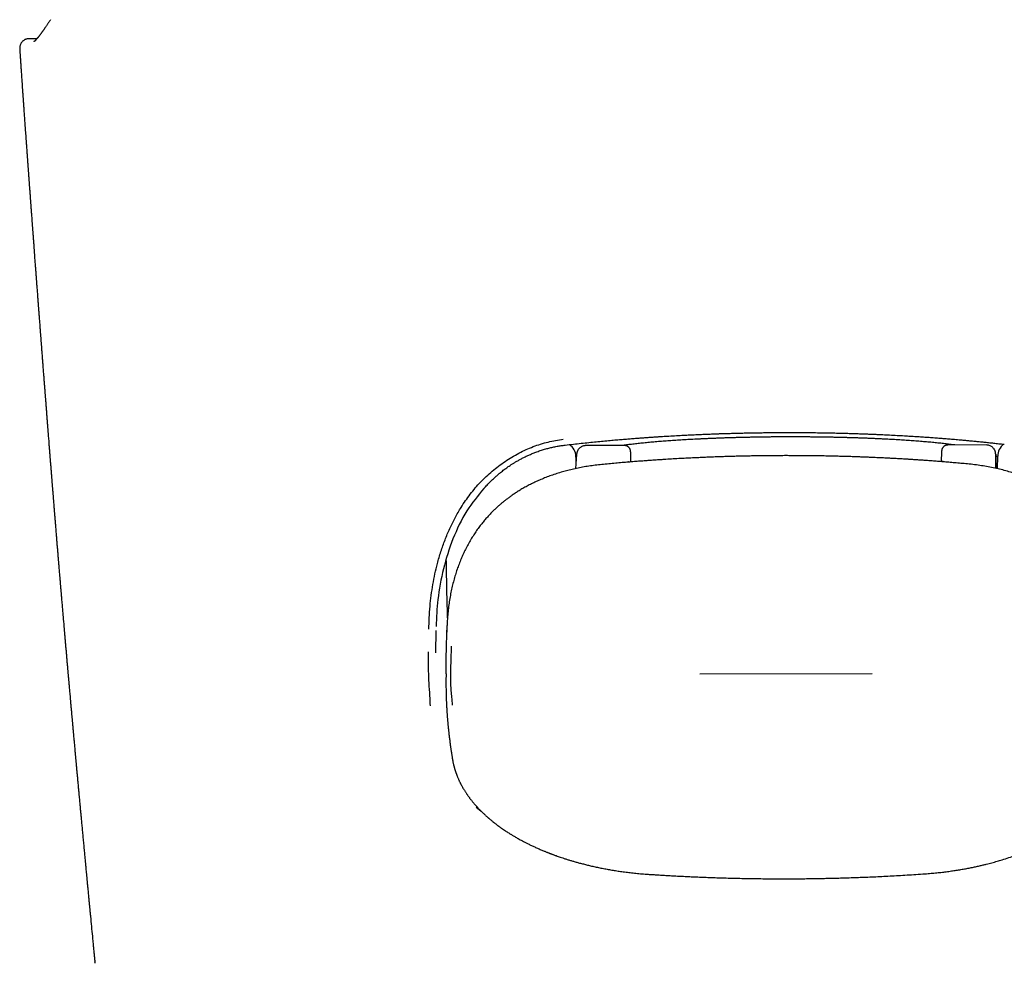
# Model space of a CAD drawing. Header units: millimetres. Extents: x 8 to 749, y 12 to 447.
# Tile 8 of 29: x 364 to 396, y 136 to 167. Entities that reach past the tile are written whole.
import ezdxf

# ---------------------------------------------------------------- set-up
doc = ezdxf.new("R2010")
doc.units = ezdxf.units.MM

msp = doc.modelspace()

# ---------------------------------------------------------------- linework, layer by layer
at = {"color": 7, "linetype": 'Continuous', "lineweight": 30}
for p, q in [((364.5, 166.078), (364.499, 166.078)), ((364.756, 166.079), (364.5, 166.079)), ((364.199, 165.758), (364.199, 165.758)), ((364.684, 158.981), (364.703, 158.722)), ((383.839, 152.868), (382.583, 152.866)), ((382.583, 152.864), (382.583, 152.864)), ((395.594, 152.887), (394.339, 152.885)), ((395.594, 152.885), (395.594, 152.885)), ((382.283, 152.573), (382.249, 152.118)), ((394.138, 152.675), (394.127, 152.344)), ((395.894, 152.574), (395.897, 152.128)), ((382.266, 152.442), (382.262, 152.519)), ((382.262, 152.496), (382.263, 152.309)), ((382.267, 152.353), (382.266, 152.419)), ((384.044, 152.335), (384.044, 152.405)), ((395.898, 152.128), (395.896, 152.341)), ((395.958, 152.114), (395.959, 152.518)), ((378.066, 146.808), (378.091, 147.104)), ((377.711, 146.865), (377.698, 146.135)), ((378.056, 146.29), (378.066, 146.808)), ((378.102, 146.807), (378.102, 146.805)), ((391.887, 145.45), (386.287, 145.441)), ((379.189, 140.987), (379.017, 141.108)), ((366.633, 136.156), (366.641, 136.084)), ((366.645, 136.053), (366.639, 136.101))]:
    msp.add_line(p, q, dxfattribs=at)
for centre, radius, start, end in [((381.762, 152.493), 0.5, 2.8921, 54.2285), ((396.459, 152.517), 0.5, 127.9496, 179.865), ((357.009, 152.171), 27.036, 0.4951, 0.8684), ((381.766, 152.416), 0.5, 0.2687, 2.8921)]:
    msp.add_arc(centre, radius, start, end, dxfattribs=at)
msp.add_ellipse((395.909, 150.889), major_axis=(-0.015, 1.7), ratio=0.000167, start_param=5.735898, end_param=6.416499, dxfattribs=at)
for points, knots in [([(365.198, 166.697), (365.188, 166.682), (365.168, 166.651), (365.139, 166.608), (365.112, 166.569), (365.088, 166.532), (365.065, 166.499), (365.045, 166.469), (365.026, 166.441), (365.009, 166.417), (364.993, 166.394), (364.979, 166.373), (364.966, 166.355), (364.954, 166.338), (364.942, 166.322), (364.932, 166.307), (364.922, 166.293), (364.912, 166.28), (364.902, 166.266), (364.892, 166.252), (364.882, 166.238), (364.872, 166.225), (364.862, 166.212), (364.854, 166.201), (364.845, 166.189), (364.835, 166.176), (364.825, 166.163), (364.815, 166.15), (364.805, 166.138), (364.797, 166.128), (364.79, 166.119), (364.784, 166.112), (364.778, 166.105), (364.772, 166.097), (364.764, 166.088), (364.755, 166.077), (364.745, 166.066), (364.735, 166.055), (364.726, 166.045), (364.718, 166.037), (364.711, 166.029), (364.705, 166.023), (364.699, 166.017), (364.695, 166.013), (364.691, 166.009), (364.687, 166.005), (364.683, 166.002), (364.679, 165.998), (364.676, 165.995), (364.672, 165.992), (364.669, 165.989), (364.666, 165.987), (364.663, 165.985), (364.661, 165.984), (364.66, 165.983), (364.659, 165.982), (364.658, 165.982), (364.658, 165.982), (364.658, 165.982), (364.658, 165.982)], [0, 0, 0, 0, 0.036181, 0.070525, 0.103047, 0.133759, 0.162671, 0.189323, 0.214256, 0.237476, 0.258989, 0.279186, 0.297615, 0.314801, 0.33117, 0.346724, 0.361464, 0.375392, 0.391627, 0.40674, 0.423393, 0.442608, 0.455996, 0.470394, 0.485802, 0.502218, 0.519221, 0.539153, 0.55684, 0.572283, 0.585484, 0.596459, 0.607081, 0.618657, 0.636424, 0.656058, 0.677685, 0.70135, 0.721373, 0.742191, 0.76174, 0.779774, 0.793109, 0.805475, 0.817734, 0.831731, 0.847529, 0.861204, 0.87599, 0.891888, 0.908359, 0.923453, 0.937763, 0.950324, 0.961304, 0.97201, 0.982718, 0.993436, 1, 1, 1, 1]), ([(364.498, 166.078), (364.485, 166.078), (364.46, 166.077), (364.421, 166.069), (364.386, 166.057), (364.355, 166.042), (364.327, 166.025), (364.302, 166.006), (364.278, 165.983), (364.258, 165.958), (364.24, 165.932), (364.225, 165.903), (364.212, 165.871), (364.203, 165.835), (364.198, 165.797), (364.198, 165.771), (364.199, 165.759)], [0, 0, 0, 0, 0.076762, 0.156906, 0.23993, 0.303779, 0.368668, 0.434286, 0.500291, 0.566309, 0.631962, 0.696886, 0.760742, 0.843678, 0.923581, 1, 1, 1, 1]), ([(364.199, 165.758), (364.199, 165.747), (364.202, 165.703), (364.207, 165.621), (364.215, 165.51), (364.222, 165.391), (364.231, 165.262), (364.24, 165.125), (364.248, 165.002), (364.255, 164.897), (364.261, 164.81), (364.267, 164.721), (364.273, 164.638), (364.278, 164.566), (364.282, 164.507), (364.285, 164.455), (364.288, 164.409), (364.291, 164.37), (364.293, 164.337), (364.296, 164.307), (364.298, 164.273), (364.301, 164.232), (364.304, 164.181), (364.308, 164.125), (364.312, 164.064), (364.317, 164.001), (364.321, 163.937), (364.326, 163.874), (364.33, 163.814), (364.335, 163.742), (364.341, 163.66), (364.347, 163.57), (364.353, 163.485), (364.359, 163.404), (364.364, 163.324), (364.37, 163.24), (364.377, 163.147), (364.384, 163.044), (364.392, 162.934), (364.4, 162.823), (364.408, 162.721), (364.414, 162.632), (364.42, 162.557), (364.424, 162.501), (364.426, 162.463), (364.428, 162.44), (364.43, 162.414), (364.432, 162.385), (364.434, 162.354), (364.436, 162.334), (364.437, 162.324)], [0, 0, 0, 0, 0.008922, 0.038343, 0.070247, 0.10467, 0.141614, 0.181079, 0.223067, 0.247236, 0.272169, 0.297866, 0.324189, 0.343357, 0.360379, 0.375255, 0.387985, 0.400011, 0.409175, 0.416618, 0.42598, 0.438138, 0.452702, 0.469672, 0.486859, 0.505794, 0.524578, 0.542689, 0.560127, 0.576891, 0.605152, 0.631263, 0.655398, 0.678844, 0.701863, 0.724457, 0.752391, 0.782791, 0.815613, 0.848855, 0.881519, 0.905087, 0.927444, 0.94811, 0.954689, 0.961232, 0.969135, 0.978771, 0.990174, 1, 1, 1, 1]), ([(364.437, 162.324), (364.437, 162.32), (364.438, 162.302), (364.44, 162.284), (364.44, 162.27)], [0, 0, 0, 0, 0.2475, 1, 1, 1, 1]), ([(364.44, 162.27), (364.441, 162.269), (364.442, 162.251), (364.444, 162.218), (364.448, 162.173), (364.451, 162.131), (364.454, 162.088), (364.456, 162.051), (364.459, 162.02), (364.461, 161.991), (364.463, 161.96), (364.466, 161.923), (364.469, 161.883), (364.472, 161.845), (364.474, 161.811), (364.476, 161.779), (364.479, 161.743), (364.482, 161.706), (364.484, 161.672), (364.486, 161.645), (364.488, 161.622), (364.489, 161.604), (364.491, 161.587), (364.492, 161.568), (364.494, 161.545), (364.496, 161.518), (364.498, 161.484), (364.501, 161.448), (364.503, 161.412), (364.506, 161.378), (364.508, 161.342), (364.511, 161.302), (364.514, 161.261), (364.517, 161.223), (364.52, 161.19), (364.522, 161.161), (364.524, 161.132), (364.526, 161.102), (364.529, 161.06), (364.533, 161.009), (364.537, 160.949), (364.541, 160.896), (364.545, 160.848), (364.548, 160.804), (364.551, 160.757), (364.555, 160.71), (364.558, 160.664), (364.562, 160.621), (364.565, 160.57), (364.57, 160.508), (364.575, 160.44), (364.58, 160.375), (364.585, 160.309), (364.59, 160.239), (364.595, 160.171), (364.599, 160.117), (364.602, 160.074), (364.605, 160.036), (364.608, 159.996), (364.611, 159.958), (364.613, 159.923), (364.616, 159.89), (364.618, 159.854), (364.621, 159.812), (364.625, 159.766), (364.629, 159.714), (364.633, 159.659), (364.637, 159.598), (364.642, 159.536), (364.647, 159.471), (364.652, 159.405), (364.656, 159.343), (364.66, 159.29), (364.663, 159.245), (364.666, 159.205), (364.67, 159.162), (364.673, 159.118), (364.676, 159.071), (364.679, 159.032), (364.681, 159.005), (364.682, 158.991), (364.683, 158.984), (364.683, 158.981), (364.683, 158.981), (364.683, 158.981)], [0, 0, 0, 0, 0.001001, 0.017486, 0.030305, 0.043777, 0.057652, 0.070082, 0.078579, 0.087269, 0.097098, 0.10807, 0.121861, 0.133928, 0.144049, 0.153256, 0.16445, 0.177813, 0.187553, 0.196019, 0.203028, 0.208575, 0.213197, 0.218918, 0.22603, 0.234536, 0.244158, 0.256924, 0.26809, 0.277707, 0.288315, 0.301283, 0.314476, 0.326267, 0.336354, 0.344764, 0.353126, 0.362322, 0.372355, 0.3915, 0.409546, 0.42688, 0.44001, 0.453319, 0.467477, 0.482423, 0.496538, 0.509221, 0.52149, 0.542577, 0.564972, 0.582817, 0.601429, 0.624924, 0.6457, 0.662562, 0.67272, 0.684323, 0.696913, 0.708441, 0.718658, 0.727576, 0.738438, 0.750922, 0.765006, 0.778928, 0.797268, 0.814242, 0.832801, 0.852521, 0.872056, 0.890873, 0.907718, 0.918594, 0.930249, 0.94288, 0.956491, 0.969795, 0.984143, 0.990364, 0.993235, 0.99612, 0.999381, 1, 1, 1, 1]), ([(364.702, 158.722), (364.704, 158.696), (364.707, 158.648), (364.712, 158.58), (364.717, 158.52), (364.721, 158.469), (364.724, 158.427), (364.727, 158.393), (364.729, 158.367), (364.73, 158.345), (364.732, 158.323), (364.734, 158.301), (364.736, 158.269), (364.739, 158.224), (364.744, 158.166), (364.749, 158.1), (364.755, 158.022), (364.761, 157.937), (364.768, 157.847), (364.775, 157.762), (364.781, 157.681), (364.787, 157.605), (364.791, 157.539), (364.796, 157.484), (364.799, 157.435), (364.803, 157.386), (364.807, 157.334), (364.811, 157.279), (364.816, 157.218), (364.821, 157.151), (364.826, 157.079), (364.832, 157.004), (364.838, 156.927), (364.844, 156.85), (364.849, 156.777), (364.855, 156.71), (364.859, 156.649), (364.864, 156.591), (364.868, 156.535), (364.872, 156.481), (364.876, 156.431), (364.879, 156.387), (364.882, 156.345), (364.885, 156.304), (364.888, 156.264), (364.891, 156.226), (364.894, 156.188), (364.897, 156.147), (364.901, 156.101), (364.905, 156.05), (364.909, 155.995), (364.913, 155.937), (364.918, 155.874), (364.923, 155.809), (364.928, 155.743), (364.933, 155.679), (364.938, 155.616), (364.943, 155.554), (364.948, 155.481), (364.955, 155.396), (364.962, 155.299), (364.97, 155.194), (364.979, 155.077), (364.989, 154.95), (364.999, 154.819), (365.007, 154.713), (365.014, 154.633), (365.018, 154.582), (365.021, 154.535), (365.024, 154.496), (365.027, 154.461), (365.03, 154.426), (365.033, 154.386), (365.037, 154.333), (365.042, 154.27), (365.047, 154.197), (365.053, 154.125), (365.058, 154.056), (365.063, 153.991), (365.068, 153.928), (365.073, 153.862), (365.078, 153.794), (365.084, 153.726), (365.089, 153.665), (365.092, 153.616), (365.095, 153.578), (365.098, 153.544), (365.101, 153.506), (365.104, 153.464), (365.108, 153.419), (365.111, 153.373), (365.115, 153.325), (365.127, 153.173), (365.139, 153.014), (365.152, 152.851), (365.157, 152.789), (365.161, 152.735), (365.165, 152.688), (365.168, 152.652), (365.17, 152.623), (365.172, 152.597), (365.175, 152.567), (365.177, 152.533), (365.18, 152.494), (365.184, 152.442), (365.189, 152.379), (365.195, 152.306), (365.201, 152.234), (365.207, 152.162), (365.212, 152.089), (365.218, 152.017), (365.224, 151.947), (365.229, 151.884), (365.233, 151.83), (365.237, 151.784), (365.24, 151.744), (365.242, 151.712), (365.244, 151.687), (365.246, 151.664), (365.248, 151.638), (365.251, 151.606), (365.254, 151.569), (365.257, 151.526), (365.261, 151.479), (365.265, 151.43), (365.269, 151.381), (365.273, 151.333), (365.278, 151.267), (365.285, 151.184), (365.292, 151.089), (365.299, 151.005), (365.305, 150.929), (365.311, 150.859), (365.316, 150.798), (365.32, 150.744), (365.324, 150.698), (365.327, 150.655), (365.331, 150.612), (365.335, 150.566), (365.339, 150.515), (365.343, 150.459), (365.348, 150.398), (365.354, 150.334), (365.359, 150.269), (365.367, 150.175), (365.377, 150.052), (365.389, 149.902), (365.401, 149.755), (365.412, 149.616), (365.423, 149.483), (365.434, 149.356), (365.444, 149.232), (365.455, 149.108), (365.464, 149), (365.471, 148.908), (365.478, 148.83), (365.485, 148.746), (365.491, 148.669), (365.497, 148.599), (365.502, 148.538), (365.508, 148.476), (365.513, 148.414), (365.517, 148.359), (365.521, 148.31), (365.525, 148.268), (365.528, 148.232), (365.531, 148.201), (365.533, 148.174), (365.535, 148.151), (365.537, 148.125), (365.54, 148.094), (365.543, 148.055), (365.547, 148.009), (365.551, 147.957), (365.557, 147.887), (365.565, 147.802), (365.573, 147.706), (365.581, 147.613), (365.588, 147.524), (365.596, 147.438), (365.603, 147.35), (365.611, 147.261), (365.619, 147.171), (365.626, 147.089), (365.631, 147.022), (365.636, 146.97), (365.639, 146.93), (365.642, 146.894), (365.646, 146.857), (365.649, 146.817), (365.653, 146.771), (365.658, 146.717), (365.663, 146.657), (365.668, 146.594), (365.674, 146.529), (365.68, 146.464), (365.685, 146.399), (365.693, 146.314), (365.702, 146.207), (365.713, 146.076), (365.725, 145.94), (365.735, 145.826), (365.743, 145.734), (365.749, 145.667), (365.755, 145.602), (365.76, 145.543), (365.765, 145.491), (365.768, 145.448), (365.772, 145.414), (365.774, 145.386), (365.776, 145.361), (365.778, 145.335), (365.781, 145.306), (365.784, 145.273), (365.787, 145.236), (365.791, 145.196), (365.795, 145.147), (365.8, 145.089), (365.806, 145.022), (365.813, 144.947), (365.82, 144.865), (365.828, 144.775), (365.837, 144.677), (365.846, 144.571), (365.856, 144.458), (365.867, 144.336), (365.876, 144.234), (365.883, 144.155), (365.888, 144.105), (365.892, 144.061), (365.895, 144.024), (365.898, 143.994), (365.9, 143.97), (365.902, 143.949), (365.904, 143.927), (365.907, 143.898), (365.91, 143.859), (365.915, 143.808), (365.92, 143.752), (365.925, 143.689), (365.937, 143.555), (365.95, 143.417), (365.963, 143.275), (365.97, 143.198), (365.977, 143.121), (365.984, 143.045), (365.99, 142.97), (365.997, 142.903), (366.002, 142.845), (366.006, 142.794), (366.011, 142.749), (366.014, 142.71), (366.017, 142.675), (366.02, 142.642), (366.024, 142.607), (366.027, 142.567), (366.032, 142.519), (366.037, 142.464), (366.042, 142.403), (366.05, 142.314), (366.061, 142.198), (366.074, 142.059), (366.086, 141.922), (366.099, 141.786), (366.111, 141.653), (366.122, 141.533), (366.132, 141.428), (366.14, 141.34), (366.147, 141.261), (366.154, 141.188), (366.161, 141.118), (366.167, 141.051), (366.173, 140.984), (366.179, 140.916), (366.186, 140.844), (366.193, 140.766), (366.201, 140.683), (366.209, 140.596), (366.218, 140.505), (366.226, 140.413), (366.235, 140.319), (366.244, 140.225), (366.253, 140.13), (366.262, 140.033), (366.271, 139.934), (366.28, 139.837), (366.289, 139.742), (366.298, 139.651), (366.306, 139.566), (366.313, 139.489), (366.319, 139.422), (366.325, 139.364), (366.33, 139.311), (366.335, 139.256), (366.341, 139.197), (366.347, 139.127), (366.355, 139.043), (366.365, 138.946), (366.375, 138.84), (366.385, 138.726), (366.397, 138.603), (366.408, 138.492), (366.417, 138.393), (366.425, 138.311), (366.433, 138.231), (366.439, 138.16), (366.445, 138.098), (366.45, 138.045), (366.455, 137.999), (366.459, 137.96), (366.462, 137.926), (366.465, 137.893), (366.469, 137.856), (366.473, 137.811), (366.478, 137.76), (366.483, 137.703), (366.489, 137.64), (366.504, 137.489), (366.527, 137.251), (366.55, 137.006), (366.567, 136.837), (366.576, 136.746), (366.584, 136.658), (366.592, 136.576), (366.6, 136.499), (366.607, 136.427), (366.612, 136.37), (366.616, 136.327), (366.62, 136.295), (366.623, 136.26), (366.627, 136.22), (366.63, 136.184), (366.633, 136.162), (366.633, 136.155)], [0, 0, 0, 0, 0.003701, 0.006978, 0.009832, 0.012264, 0.014272, 0.015859, 0.016969, 0.017919, 0.018904, 0.019925, 0.020982, 0.023471, 0.026201, 0.029298, 0.032765, 0.037154, 0.041348, 0.04533, 0.049107, 0.052679, 0.05598, 0.058253, 0.060434, 0.062713, 0.065099, 0.067608, 0.070404, 0.073526, 0.076976, 0.080329, 0.083897, 0.087557, 0.09094, 0.09402, 0.096798, 0.099273, 0.102011, 0.10449, 0.106754, 0.108803, 0.110637, 0.112424, 0.114473, 0.116037, 0.117729, 0.119602, 0.121694, 0.124006, 0.126538, 0.129256, 0.131876, 0.135122, 0.138095, 0.140972, 0.143815, 0.146624, 0.149408, 0.153769, 0.158117, 0.16253, 0.168105, 0.173899, 0.179768, 0.185682, 0.188237, 0.190566, 0.19266, 0.194517, 0.195845, 0.197377, 0.199188, 0.201279, 0.204412, 0.207781, 0.21101, 0.214094, 0.217033, 0.219827, 0.222476, 0.225881, 0.228953, 0.23167, 0.23403, 0.235495, 0.236862, 0.238542, 0.24059, 0.242457, 0.244552, 0.246753, 0.248959, 0.264874, 0.267957, 0.270711, 0.273133, 0.275224, 0.276983, 0.277975, 0.279095, 0.280419, 0.281948, 0.283681, 0.285618, 0.288835, 0.292054, 0.295272, 0.298486, 0.301698, 0.304908, 0.308091, 0.311004, 0.313293, 0.315325, 0.3171, 0.318618, 0.319463, 0.320453, 0.321644, 0.323038, 0.324634, 0.326548, 0.328689, 0.330914, 0.333083, 0.335196, 0.337253, 0.341878, 0.346192, 0.349779, 0.353119, 0.356209, 0.359052, 0.361269, 0.363307, 0.365166, 0.366933, 0.368956, 0.371268, 0.373714, 0.376419, 0.379273, 0.382157, 0.385069, 0.391672, 0.398409, 0.404925, 0.411033, 0.416839, 0.422401, 0.427793, 0.433216, 0.438795, 0.441988, 0.445419, 0.449094, 0.453012, 0.4556, 0.458283, 0.461063, 0.463842, 0.466362, 0.468416, 0.470244, 0.471848, 0.473225, 0.474377, 0.475311, 0.476331, 0.47774, 0.479448, 0.481457, 0.483766, 0.486375, 0.490693, 0.494938, 0.49902, 0.50294, 0.506698, 0.510293, 0.514506, 0.518468, 0.5221, 0.525376, 0.527252, 0.528988, 0.530583, 0.532079, 0.533739, 0.535844, 0.538213, 0.540846, 0.543696, 0.546556, 0.549403, 0.552237, 0.555059, 0.560663, 0.566329, 0.572276, 0.57851, 0.581402, 0.584352, 0.587307, 0.589939, 0.592191, 0.594062, 0.595554, 0.596767, 0.597723, 0.598836, 0.600115, 0.601561, 0.603174, 0.604954, 0.606901, 0.609585, 0.612533, 0.61579, 0.619391, 0.623336, 0.627626, 0.63226, 0.637238, 0.64256, 0.648227, 0.650716, 0.652921, 0.654832, 0.656451, 0.657778, 0.658795, 0.659628, 0.660549, 0.661574, 0.663493, 0.665695, 0.668181, 0.670951, 0.673961, 0.685704, 0.689134, 0.692534, 0.695905, 0.699245, 0.702551, 0.705647, 0.70806, 0.710252, 0.712221, 0.713969, 0.715495, 0.71681, 0.718222, 0.720045, 0.72215, 0.724538, 0.727208, 0.730161, 0.736271, 0.74236, 0.748372, 0.754307, 0.760165, 0.765896, 0.770064, 0.77389, 0.777373, 0.780514, 0.783473, 0.78651, 0.789335, 0.792252, 0.795394, 0.798784, 0.802421, 0.806306, 0.810196, 0.814302, 0.818447, 0.822526, 0.826539, 0.83094, 0.835259, 0.839496, 0.843651, 0.847687, 0.851401, 0.854762, 0.85777, 0.860166, 0.862382, 0.864761, 0.867332, 0.870094, 0.874001, 0.878243, 0.882852, 0.88783, 0.893179, 0.898896, 0.902439, 0.906109, 0.909653, 0.912835, 0.915458, 0.917771, 0.919774, 0.921467, 0.922851, 0.924208, 0.925776, 0.927744, 0.929968, 0.932448, 0.935183, 0.938172, 0.952052, 0.96617, 0.970247, 0.974295, 0.978127, 0.981725, 0.985088, 0.988218, 0.991114, 0.992509, 0.993844, 0.995313, 0.997067, 0.999107, 1, 1, 1, 1]), ([(381.914, 152.883), (382.002, 152.893), (382.176, 152.913), (382.432, 152.941), (382.68, 152.967), (382.918, 152.991), (383.148, 153.013), (383.368, 153.033), (383.573, 153.052), (383.764, 153.068), (383.941, 153.083), (384.11, 153.096), (384.271, 153.109), (384.424, 153.12), (384.569, 153.13), (384.706, 153.14), (384.835, 153.149), (384.956, 153.157), (385.069, 153.164), (385.178, 153.171), (385.33, 153.18), (385.525, 153.191), (385.751, 153.203), (385.959, 153.213), (386.151, 153.223), (386.338, 153.231), (386.525, 153.239), (386.711, 153.246), (386.857, 153.251), (386.962, 153.255), (387.028, 153.257), (387.101, 153.259), (387.181, 153.261), (387.268, 153.264), (387.363, 153.267), (387.464, 153.269), (387.572, 153.272), (387.694, 153.275), (387.83, 153.278), (387.98, 153.281), (388.14, 153.283), (388.309, 153.286), (388.488, 153.288), (388.676, 153.29), (388.86, 153.291), (388.981, 153.291), (389.035, 153.291)], [0, 0, 0, 0, 0.038444, 0.075471, 0.111085, 0.145289, 0.178088, 0.209483, 0.239478, 0.265747, 0.290844, 0.31477, 0.337529, 0.359121, 0.379549, 0.398814, 0.416916, 0.433859, 0.449642, 0.464685, 0.479517, 0.51365, 0.546623, 0.574081, 0.600683, 0.626618, 0.652514, 0.678419, 0.704335, 0.713045, 0.722068, 0.732122, 0.743236, 0.755409, 0.768395, 0.782402, 0.797428, 0.813473, 0.832942, 0.853724, 0.87582, 0.899228, 0.923946, 0.949973, 0.977309, 1, 1, 1, 1]), ([(389.035, 153.291), (389.114, 153.291), (389.281, 153.292), (389.535, 153.291), (389.793, 153.289), (390.04, 153.286), (390.277, 153.283), (390.504, 153.279), (390.715, 153.274), (390.911, 153.27), (391.091, 153.265), (391.264, 153.26), (391.427, 153.254), (391.582, 153.249), (391.729, 153.243), (391.867, 153.238), (391.997, 153.233), (392.118, 153.227), (392.232, 153.222), (392.341, 153.217), (392.494, 153.209), (392.69, 153.199), (392.915, 153.187), (393.122, 153.174), (393.313, 153.163), (393.499, 153.15), (393.683, 153.138), (393.867, 153.124), (394.01, 153.114), (394.113, 153.106), (394.179, 153.101), (394.251, 153.095), (394.33, 153.089), (394.416, 153.081), (394.509, 153.074), (394.608, 153.065), (394.714, 153.056), (394.829, 153.046), (394.951, 153.035), (395.08, 153.022), (395.217, 153.009), (395.362, 152.995), (395.512, 152.98), (395.669, 152.964), (395.831, 152.946), (396.001, 152.928), (396.116, 152.915), (396.174, 152.908)], [0, 0, 0, 0, 0.032417, 0.069429, 0.105006, 0.139158, 0.171892, 0.203214, 0.23313, 0.259322, 0.28434, 0.308187, 0.330864, 0.352375, 0.37272, 0.391901, 0.40992, 0.426776, 0.442472, 0.457495, 0.472309, 0.506401, 0.539334, 0.566759, 0.593328, 0.619255, 0.645138, 0.671014, 0.696884, 0.705575, 0.714686, 0.724841, 0.736045, 0.748299, 0.761358, 0.775431, 0.790521, 0.806627, 0.824072, 0.842575, 0.862137, 0.882761, 0.904448, 0.926786, 0.950155, 0.974559, 1, 1, 1, 1]), ([(377.485, 146.901), (377.494, 147.149), (377.512, 147.634), (377.606, 148.349), (377.733, 148.944), (377.873, 149.425), (378.007, 149.803), (378.161, 150.169), (378.336, 150.522), (378.553, 150.9), (378.824, 151.294), (379.163, 151.689), (379.541, 152.045), (379.958, 152.36), (380.405, 152.63), (380.873, 152.841), (381.356, 152.995), (381.685, 153.045), (381.851, 153.071)], [0, 0, 0, 0, 0.09137, 0.178404, 0.261807, 0.310455, 0.358282, 0.405492, 0.452301, 0.498928, 0.561284, 0.623225, 0.685521, 0.748926, 0.813135, 0.875847, 0.937861, 1, 1, 1, 1]), ([(379.269, 151.471), (379.304, 151.509), (379.368, 151.581), (379.465, 151.679), (379.556, 151.768), (379.645, 151.849), (379.73, 151.924), (379.806, 151.987), (379.873, 152.04), (379.931, 152.085), (379.986, 152.126), (380.039, 152.164), (380.098, 152.204), (380.165, 152.249), (380.242, 152.298), (380.327, 152.349), (380.418, 152.402), (380.516, 152.454), (380.62, 152.506), (380.73, 152.558), (380.844, 152.607), (380.969, 152.656), (381.103, 152.703), (381.244, 152.748), (381.382, 152.785), (381.516, 152.817), (381.648, 152.843), (381.78, 152.866), (381.869, 152.877), (381.914, 152.883)], [0, 0, 0, 0, 0.049885, 0.091917, 0.132973, 0.171782, 0.208227, 0.24231, 0.267434, 0.291101, 0.313312, 0.334067, 0.354418, 0.38224, 0.412214, 0.444335, 0.478601, 0.51501, 0.552858, 0.592783, 0.634108, 0.674501, 0.725297, 0.774239, 0.821346, 0.866632, 0.910656, 0.955069, 1, 1, 1, 1]), ([(382.584, 152.865), (382.572, 152.865), (382.547, 152.864), (382.509, 152.857), (382.475, 152.845), (382.445, 152.831), (382.418, 152.816), (382.392, 152.796), (382.368, 152.774), (382.347, 152.749), (382.331, 152.727), (382.321, 152.708), (382.314, 152.695), (382.307, 152.681), (382.302, 152.668), (382.298, 152.655), (382.294, 152.643), (382.291, 152.632), (382.288, 152.616), (382.285, 152.597), (382.284, 152.581), (382.283, 152.573)], [0, 0, 0, 0, 0.062272, 0.126984, 0.193665, 0.244954, 0.297459, 0.351666, 0.407946, 0.464511, 0.519415, 0.546267, 0.573164, 0.600855, 0.630378, 0.662954, 0.699838, 0.74166, 0.787925, 0.890466, 1, 1, 1, 1]), ([(394.57, 152.885), (394.568, 152.885), (394.541, 152.889), (394.487, 152.896), (394.406, 152.906), (394.323, 152.916), (394.239, 152.926), (394.153, 152.936), (394.065, 152.945), (393.975, 152.954), (393.884, 152.963), (393.791, 152.972), (393.696, 152.981), (393.6, 152.989), (393.503, 152.997), (393.403, 153.006), (393.302, 153.013), (393.2, 153.021), (393.097, 153.028), (392.991, 153.036), (392.885, 153.043), (392.777, 153.049), (392.668, 153.056), (392.557, 153.062), (392.446, 153.068), (392.333, 153.074), (392.219, 153.08), (392.104, 153.086), (391.988, 153.091), (391.87, 153.096), (391.752, 153.101), (391.633, 153.105), (391.513, 153.11), (391.392, 153.114), (391.27, 153.118), (391.148, 153.121), (391.025, 153.125), (390.901, 153.128), (390.776, 153.131), (390.651, 153.134), (390.526, 153.136), (390.399, 153.138), (390.273, 153.141), (390.146, 153.142), (390.019, 153.144), (389.891, 153.145), (389.763, 153.146), (389.635, 153.147), (389.507, 153.148), (389.378, 153.148), (389.26, 153.148), (389.162, 153.148), (389.064, 153.148), (388.956, 153.147), (388.827, 153.147), (388.699, 153.146), (388.571, 153.145), (388.443, 153.143), (388.315, 153.141), (388.188, 153.14), (388.061, 153.137), (387.935, 153.135), (387.809, 153.132), (387.683, 153.13), (387.558, 153.126), (387.434, 153.123), (387.31, 153.12), (387.187, 153.116), (387.065, 153.112), (386.944, 153.108), (386.823, 153.103), (386.703, 153.098), (386.584, 153.093), (386.466, 153.088), (386.35, 153.083), (386.234, 153.077), (386.119, 153.072), (386.005, 153.066), (385.893, 153.059), (385.782, 153.053), (385.671, 153.046), (385.563, 153.039), (385.455, 153.032), (385.349, 153.025), (385.245, 153.017), (385.141, 153.01), (385.039, 153.002), (384.939, 152.994), (384.84, 152.985), (384.743, 152.977), (384.648, 152.968), (384.554, 152.959), (384.461, 152.95), (384.371, 152.941), (384.282, 152.932), (384.194, 152.922), (384.109, 152.912), (384.025, 152.902), (383.943, 152.892), (383.863, 152.881), (383.802, 152.873), (383.769, 152.869), (383.761, 152.867)], [0, 0, 0, 0, 0.000524, 0.011011, 0.021467, 0.031896, 0.0423, 0.052684, 0.063048, 0.073396, 0.083728, 0.094046, 0.104352, 0.114647, 0.124931, 0.135207, 0.145473, 0.155732, 0.165984, 0.176229, 0.186469, 0.196703, 0.206932, 0.217156, 0.227376, 0.237592, 0.247804, 0.258013, 0.268219, 0.278422, 0.288622, 0.29882, 0.309016, 0.319209, 0.329401, 0.33959, 0.349779, 0.359965, 0.370151, 0.380335, 0.390518, 0.400699, 0.41088, 0.421061, 0.43124, 0.441419, 0.451597, 0.461775, 0.471953, 0.48213, 0.492307, 0.500055, 0.505411, 0.515588, 0.525765, 0.535942, 0.54612, 0.556298, 0.566476, 0.576655, 0.586834, 0.597014, 0.607195, 0.617377, 0.62756, 0.637744, 0.647929, 0.658115, 0.668303, 0.678493, 0.688684, 0.698877, 0.709073, 0.71927, 0.72947, 0.739672, 0.749878, 0.760086, 0.770298, 0.780513, 0.790732, 0.800955, 0.811182, 0.821415, 0.831652, 0.841896, 0.852146, 0.862402, 0.872666, 0.882938, 0.893219, 0.903509, 0.913811, 0.924124, 0.93445, 0.94479, 0.955146, 0.96552, 0.975914, 0.98633, 0.996772, 1, 1, 1, 1]), ([(384.042, 152.585), (384.042, 152.586), (384.042, 152.595), (384.041, 152.609), (384.041, 152.626), (384.041, 152.642), (384.04, 152.655), (384.04, 152.665), (384.039, 152.673), (384.039, 152.679), (384.039, 152.684), (384.038, 152.689), (384.037, 152.694), (384.036, 152.701), (384.035, 152.708), (384.033, 152.717), (384.03, 152.728), (384.026, 152.74), (384.019, 152.755), (384.011, 152.77), (384, 152.786), (383.988, 152.802), (383.974, 152.816), (383.958, 152.829), (383.94, 152.84), (383.922, 152.85), (383.902, 152.858), (383.881, 152.864), (383.86, 152.867), (383.845, 152.867), (383.839, 152.867)], [0, 0, 0, 0, 0.017015, 0.101573, 0.186729, 0.272928, 0.361172, 0.454291, 0.512823, 0.556789, 0.584942, 0.605978, 0.623478, 0.638676, 0.652895, 0.667056, 0.682276, 0.69979, 0.720154, 0.742739, 0.766595, 0.791264, 0.81649, 0.842088, 0.867933, 0.893947, 0.920075, 0.946282, 0.975414, 1, 1, 1, 1]), ([(394.339, 152.884), (394.338, 152.885), (394.329, 152.885), (394.313, 152.883), (394.292, 152.879), (394.272, 152.873), (394.252, 152.865), (394.235, 152.856), (394.218, 152.844), (394.203, 152.832), (394.19, 152.819), (394.179, 152.805), (394.169, 152.79), (394.161, 152.776), (394.155, 152.763), (394.15, 152.75), (394.146, 152.739), (394.144, 152.73), (394.142, 152.722), (394.141, 152.716), (394.14, 152.71), (394.14, 152.705), (394.139, 152.7), (394.139, 152.696), (394.139, 152.69), (394.138, 152.684), (394.138, 152.678), (394.138, 152.675)], [0, 0, 0, 0, 0.006375, 0.052181, 0.096869, 0.140515, 0.183163, 0.224827, 0.265499, 0.305145, 0.343698, 0.381046, 0.416997, 0.451208, 0.48309, 0.511879, 0.537249, 0.559924, 0.581371, 0.603308, 0.627002, 0.654411, 0.687983, 0.731224, 0.790024, 0.876906, 1, 1, 1, 1]), ([(395.894, 152.582), (395.894, 152.584), (395.894, 152.589), (395.893, 152.603), (395.892, 152.624), (395.888, 152.647), (395.882, 152.672), (395.873, 152.698), (395.862, 152.722), (395.848, 152.747), (395.83, 152.773), (395.806, 152.799), (395.776, 152.826), (395.736, 152.852), (395.689, 152.872), (395.641, 152.884), (395.609, 152.886), (395.593, 152.886)], [0, 0, 0, 0, 0.040931, 0.125029, 0.199289, 0.264199, 0.319887, 0.367978, 0.413396, 0.459249, 0.521828, 0.584523, 0.646777, 0.739005, 0.829291, 0.916644, 1, 1, 1, 1]), ([(389.035, 152.539), (388.961, 152.539), (388.816, 152.538), (388.603, 152.537), (388.398, 152.535), (388.2, 152.532), (388.011, 152.529), (387.829, 152.526), (387.65, 152.522), (387.474, 152.518), (387.302, 152.513), (387.139, 152.508), (386.985, 152.503), (386.848, 152.498), (386.727, 152.494), (386.62, 152.49), (386.52, 152.486), (386.427, 152.482), (386.337, 152.478), (386.21, 152.472), (386.042, 152.465), (385.825, 152.454), (385.599, 152.442), (385.363, 152.428), (385.156, 152.415), (384.98, 152.404), (384.832, 152.394), (384.679, 152.383), (384.516, 152.372), (384.342, 152.359), (384.158, 152.344), (383.965, 152.329), (383.762, 152.312), (383.55, 152.293), (383.329, 152.273), (383.178, 152.258), (383.101, 152.251)], [0, 0, 0, 0, 0.036854, 0.07238, 0.106584, 0.139474, 0.171054, 0.201328, 0.230301, 0.260673, 0.289479, 0.316723, 0.342406, 0.366533, 0.38545, 0.403288, 0.420048, 0.43573, 0.450415, 0.464981, 0.499781, 0.535241, 0.574278, 0.614092, 0.654687, 0.678977, 0.703615, 0.729546, 0.757059, 0.786769, 0.818135, 0.851161, 0.885854, 0.922219, 0.960265, 1, 1, 1, 1]), ([(394.977, 152.27), (394.907, 152.277), (394.77, 152.289), (394.568, 152.307), (394.374, 152.324), (394.188, 152.339), (394.009, 152.353), (393.842, 152.366), (393.685, 152.377), (393.538, 152.388), (393.398, 152.397), (393.265, 152.406), (393.139, 152.414), (393.02, 152.422), (392.908, 152.428), (392.804, 152.434), (392.706, 152.44), (392.616, 152.445), (392.533, 152.449), (392.456, 152.454), (392.377, 152.458), (392.292, 152.462), (392.197, 152.466), (392.091, 152.471), (391.977, 152.477), (391.855, 152.482), (391.725, 152.487), (391.589, 152.493), (391.449, 152.498), (391.303, 152.503), (391.15, 152.508), (390.99, 152.513), (390.823, 152.517), (390.648, 152.522), (390.466, 152.526), (390.276, 152.529), (390.078, 152.532), (389.875, 152.535), (389.665, 152.537), (389.45, 152.538), (389.239, 152.539), (389.1, 152.539), (389.035, 152.539)], [0, 0, 0, 0, 0.035999, 0.070599, 0.103807, 0.135628, 0.166069, 0.195133, 0.221279, 0.246208, 0.269922, 0.292424, 0.313715, 0.333797, 0.352671, 0.370339, 0.386801, 0.402058, 0.41587, 0.428526, 0.441323, 0.455285, 0.471672, 0.489418, 0.508524, 0.528989, 0.550816, 0.574003, 0.597114, 0.621438, 0.646975, 0.673729, 0.701701, 0.730894, 0.761311, 0.792955, 0.825831, 0.859944, 0.894655, 0.930569, 0.967693, 1, 1, 1, 1]), ([(395.959, 152.493), (395.952, 152.499), (395.935, 152.512), (395.914, 152.527), (395.9, 152.536), (395.894, 152.54)], [0, 0, 0, 0, 0.330031, 0.748005, 1, 1, 1, 1]), ([(383.101, 152.251), (383.031, 152.243), (382.89, 152.229), (382.683, 152.199), (382.481, 152.166), (382.285, 152.127), (382.095, 152.084), (381.912, 152.037), (381.73, 151.985), (381.55, 151.927), (381.374, 151.865), (381.206, 151.799), (381.047, 151.732), (380.895, 151.662), (380.749, 151.589), (380.61, 151.515), (380.48, 151.44), (380.36, 151.366), (380.25, 151.294), (380.15, 151.225), (380.06, 151.159), (379.979, 151.098), (379.903, 151.037), (379.827, 150.974), (379.749, 150.907), (379.668, 150.833), (379.584, 150.754), (379.498, 150.666), (379.408, 150.571), (379.316, 150.467), (379.223, 150.355), (379.129, 150.234), (379.035, 150.104), (378.942, 149.964), (378.85, 149.816), (378.759, 149.658), (378.676, 149.499), (378.599, 149.34), (378.53, 149.182), (378.464, 149.018), (378.402, 148.847), (378.345, 148.67), (378.292, 148.486), (378.245, 148.296), (378.202, 148.1), (378.165, 147.898), (378.133, 147.691), (378.108, 147.478), (378.09, 147.285), (378.083, 147.163), (378.08, 147.114)], [0, 0, 0, 0, 0.027309, 0.054128, 0.08038, 0.106001, 0.130937, 0.155148, 0.178602, 0.203497, 0.227423, 0.250366, 0.272318, 0.293275, 0.314416, 0.33444, 0.353352, 0.371159, 0.387865, 0.403474, 0.41719, 0.429936, 0.441745, 0.453916, 0.467122, 0.480594, 0.495019, 0.510413, 0.526783, 0.544062, 0.562238, 0.581309, 0.601274, 0.622129, 0.643868, 0.666486, 0.689971, 0.710783, 0.732214, 0.754254, 0.776888, 0.800131, 0.824027, 0.848579, 0.873788, 0.899647, 0.92614, 0.953248, 0.980939, 1, 1, 1, 1]), ([(383.981, 152.33), (383.981, 152.33), (383.977, 152.331), (383.972, 152.332), (383.967, 152.334), (383.962, 152.336), (383.958, 152.337), (383.956, 152.338), (383.956, 152.338), (383.956, 152.338)], [0, 0, 0, 0, 0.007093, 0.183248, 0.329248, 0.476798, 0.62735, 0.867736, 1, 1, 1, 1]), ([(394.189, 152.357), (394.189, 152.357), (394.19, 152.357), (394.188, 152.356), (394.184, 152.355), (394.178, 152.352), (394.171, 152.35), (394.16, 152.347), (394.149, 152.344), (394.142, 152.343), (394.141, 152.343)], [0, 0, 0, 0, 0.0164932, 0.2051336, 0.3478518, 0.486879, 0.6323414, 0.7934846, 0.9803068, 1, 1, 1, 1]), ([(400.032, 146.952), (400.031, 146.97), (400.03, 147.008), (400.026, 147.07), (400.021, 147.139), (400.017, 147.214), (400.011, 147.296), (400.004, 147.383), (399.995, 147.476), (399.984, 147.574), (399.971, 147.681), (399.955, 147.798), (399.935, 147.924), (399.911, 148.057), (399.884, 148.195), (399.848, 148.355), (399.802, 148.534), (399.746, 148.727), (399.683, 148.918), (399.613, 149.105), (399.536, 149.288), (399.452, 149.467), (399.363, 149.641), (399.268, 149.81), (399.167, 149.974), (399.061, 150.132), (398.95, 150.284), (398.835, 150.43), (398.715, 150.569), (398.591, 150.701), (398.469, 150.821), (398.347, 150.932), (398.225, 151.036), (398.093, 151.141), (397.951, 151.245), (397.8, 151.349), (397.646, 151.445), (397.492, 151.535), (397.338, 151.617), (397.177, 151.697), (397.009, 151.773), (396.835, 151.845), (396.654, 151.913), (396.467, 151.976), (396.273, 152.035), (396.073, 152.088), (395.867, 152.136), (395.654, 152.179), (395.434, 152.215), (395.208, 152.247), (395.055, 152.262), (394.977, 152.27)], [0, 0, 0, 0, 0.00668, 0.013822, 0.022531, 0.032049, 0.042244, 0.053112, 0.064654, 0.07687, 0.089759, 0.104714, 0.120481, 0.137059, 0.154443, 0.172632, 0.1973, 0.221981, 0.246431, 0.270713, 0.294828, 0.318761, 0.342496, 0.366019, 0.389318, 0.412382, 0.435204, 0.457777, 0.480098, 0.502167, 0.523998, 0.542721, 0.5624, 0.583039, 0.604642, 0.627206, 0.650723, 0.671629, 0.693209, 0.715441, 0.738297, 0.761737, 0.785736, 0.810304, 0.835462, 0.861228, 0.887625, 0.914676, 0.942405, 0.970839, 1, 1, 1, 1]), ([(379.272, 151.473), (379.08, 151.237), (378.674, 150.738), (378.246, 149.839), (377.939, 148.866), (377.763, 147.908), (377.734, 147.285), (377.72, 146.996)], [0, 0, 0, 0, 0.187272, 0.395836, 0.605486, 0.816679, 1, 1, 1, 1]), ([(378.044, 149.125), (378.045, 149.016), (378.049, 148.782), (378.055, 148.421), (378.064, 148.038), (378.073, 147.682), (378.081, 147.41), (378.086, 147.27), (378.087, 147.228)], [0, 0, 0, 0, 0.173178, 0.369206, 0.570855, 0.778125, 0.933696, 1, 1, 1, 1]), ([(378.08, 147.114), (378.079, 147.09), (378.072, 146.991), (378.07, 146.892), (378.068, 146.818)], [0, 0, 0, 0, 0.242055, 1, 1, 1, 1]), ([(377.537, 144.413), (377.532, 144.518), (377.52, 144.729), (377.497, 145.09), (377.482, 145.405), (377.474, 145.654), (377.469, 145.913), (377.471, 146.084), (377.472, 146.171)], [0, 0, 0, 0, 0.247649, 0.495472, 0.619351, 0.743684, 0.869838, 1, 1, 1, 1]), ([(378.044, 145.451), (378.044, 145.452), (378.044, 145.482), (378.045, 145.543), (378.046, 145.633), (378.047, 145.726), (378.049, 145.827), (378.05, 145.937), (378.052, 146.055), (378.054, 146.173), (378.056, 146.251), (378.056, 146.29)], [0, 0, 0, 0, 0.00395, 0.114514, 0.224628, 0.334842, 0.445704, 0.582772, 0.720134, 0.858863, 1, 1, 1, 1]), ([(378.212, 146.354), (378.21, 146.263), (378.205, 146.079), (378.194, 145.797), (378.186, 145.519), (378.185, 145.253), (378.195, 145.007), (378.213, 144.787), (378.232, 144.592), (378.242, 144.487), (378.246, 144.434)], [0, 0, 0, 0, 0.125519, 0.251921, 0.378719, 0.505253, 0.630846, 0.755386, 0.878676, 1, 1, 1, 1]), ([(378.044, 145.449), (378.044, 145.421), (378.043, 145.355), (378.042, 145.257), (378.042, 145.154), (378.042, 145.058), (378.043, 144.966), (378.044, 144.88), (378.045, 144.799), (378.047, 144.725), (378.049, 144.682), (378.05, 144.661)], [0, 0, 0, 0, 0.088256, 0.20326, 0.318086, 0.433027, 0.548245, 0.663782, 0.779577, 0.89548, 1, 1, 1, 1]), ([(378.05, 144.659), (378.05, 144.642), (378.052, 144.606), (378.054, 144.553), (378.056, 144.501), (378.059, 144.455), (378.061, 144.416), (378.063, 144.384), (378.064, 144.359), (378.065, 144.337), (378.066, 144.319), (378.067, 144.305), (378.068, 144.294), (378.068, 144.285), (378.069, 144.275), (378.07, 144.265), (378.071, 144.249), (378.072, 144.228), (378.074, 144.199), (378.076, 144.166), (378.079, 144.128), (378.082, 144.085), (378.086, 144.039), (378.09, 143.991), (378.094, 143.943), (378.098, 143.897), (378.102, 143.851), (378.106, 143.808), (378.109, 143.768), (378.113, 143.732), (378.116, 143.698), (378.119, 143.667), (378.123, 143.632), (378.127, 143.59), (378.133, 143.54), (378.139, 143.485), (378.146, 143.425), (378.154, 143.361), (378.162, 143.295), (378.171, 143.229), (378.179, 143.167), (378.186, 143.115), (378.192, 143.074), (378.196, 143.042), (378.201, 143.012), (378.205, 142.982), (378.209, 142.954), (378.214, 142.924), (378.219, 142.892), (378.225, 142.854), (378.231, 142.811), (378.239, 142.764), (378.247, 142.712), (378.253, 142.676), (378.257, 142.658)], [0, 0, 0, 0, 0.0254102, 0.0541012, 0.0800038, 0.1031184, 0.1234451, 0.1382547, 0.1511287, 0.162067, 0.1708962, 0.1778725, 0.182996, 0.1871979, 0.1919464, 0.1972594, 0.2031369, 0.2153787, 0.2295179, 0.2455545, 0.2648418, 0.286307, 0.3099499, 0.3342785, 0.3573848, 0.3817216, 0.4045273, 0.4258023, 0.4455464, 0.46376, 0.480443, 0.4955955, 0.5103291, 0.5330294, 0.5581122, 0.5855775, 0.6154253, 0.6476558, 0.6814078, 0.7144038, 0.7457832, 0.7755463, 0.7918282, 0.8075824, 0.8228089, 0.8375077, 0.8516788, 0.865786, 0.8815227, 0.9008952, 0.9224285, 0.9461232, 0.97198, 1, 1, 1, 1]), ([(378.257, 142.658), (378.259, 142.641), (378.265, 142.609), (378.274, 142.564), (378.283, 142.525), (378.29, 142.492), (378.297, 142.465), (378.302, 142.445), (378.306, 142.43), (378.309, 142.42), (378.311, 142.411), (378.314, 142.403), (378.317, 142.392), (378.321, 142.376), (378.328, 142.352), (378.338, 142.322), (378.348, 142.29), (378.359, 142.258), (378.369, 142.229), (378.378, 142.205), (378.384, 142.187), (378.39, 142.172), (378.395, 142.157), (378.402, 142.142), (378.41, 142.121), (378.421, 142.094), (378.436, 142.059), (378.451, 142.024), (378.467, 141.989), (378.483, 141.956), (378.499, 141.923), (378.515, 141.892), (378.528, 141.866), (378.541, 141.841), (378.558, 141.81), (378.58, 141.77), (378.609, 141.721), (378.636, 141.676), (378.661, 141.637), (378.682, 141.603), (378.703, 141.573), (378.721, 141.545), (378.738, 141.521), (378.754, 141.497), (378.772, 141.473), (378.791, 141.447), (378.811, 141.42), (378.832, 141.391), (378.855, 141.362), (378.88, 141.331), (378.906, 141.298), (378.933, 141.265), (378.959, 141.235), (378.981, 141.21), (378.998, 141.19), (379.012, 141.174), (379.024, 141.161), (379.037, 141.147), (379.052, 141.13), (379.071, 141.11), (379.092, 141.087), (379.116, 141.061), (379.142, 141.035), (379.169, 141.008), (379.196, 140.981), (379.224, 140.954), (379.252, 140.927), (379.281, 140.899), (379.31, 140.872), (379.338, 140.847), (379.363, 140.824), (379.384, 140.805), (379.4, 140.791), (379.413, 140.78), (379.426, 140.768), (379.442, 140.755), (379.46, 140.739), (379.482, 140.721), (379.507, 140.7), (379.535, 140.677), (379.586, 140.636), (379.659, 140.579), (379.754, 140.508), (379.839, 140.447), (379.912, 140.397), (379.972, 140.357), (380.028, 140.32), (380.076, 140.289), (380.117, 140.263), (380.15, 140.243), (380.18, 140.224), (380.213, 140.204), (380.253, 140.181), (380.302, 140.152), (380.357, 140.12), (380.419, 140.086), (380.488, 140.048), (380.564, 140.008), (380.649, 139.964), (380.742, 139.917), (380.844, 139.868), (380.934, 139.826), (381.011, 139.792), (381.069, 139.766), (381.126, 139.742), (381.178, 139.72), (381.226, 139.7), (381.268, 139.683), (381.305, 139.668), (381.338, 139.655), (381.366, 139.644), (381.389, 139.635), (381.408, 139.627), (381.424, 139.621), (381.438, 139.616), (381.452, 139.61), (381.471, 139.603), (381.496, 139.594), (381.527, 139.582), (381.568, 139.567), (381.62, 139.548), (381.683, 139.526), (381.757, 139.5), (381.84, 139.472), (381.933, 139.442), (382.032, 139.411), (382.134, 139.38), (382.239, 139.35), (382.352, 139.318), (382.474, 139.286), (382.603, 139.253), (382.739, 139.22), (382.884, 139.188), (383.037, 139.155), (383.192, 139.125), (383.349, 139.096), (383.508, 139.069), (383.673, 139.044), (383.846, 139.02), (384.026, 138.998), (384.213, 138.977), (384.408, 138.959), (384.54, 138.95), (384.607, 138.945)], [0, 0, 0, 0, 0.00888, 0.016735, 0.023567, 0.02938, 0.034174, 0.03795, 0.040204, 0.041831, 0.043196, 0.044776, 0.04657, 0.04858, 0.053608, 0.059125, 0.064769, 0.070542, 0.076248, 0.08023, 0.083411, 0.085864, 0.088378, 0.09117, 0.09424, 0.099625, 0.105788, 0.112988, 0.118604, 0.124727, 0.131164, 0.13681, 0.14149, 0.145709, 0.150135, 0.158796, 0.16799, 0.177382, 0.183778, 0.190211, 0.196106, 0.201293, 0.205773, 0.209991, 0.214673, 0.219831, 0.224939, 0.230368, 0.236108, 0.242158, 0.248518, 0.255188, 0.26152, 0.26637, 0.270304, 0.273325, 0.275616, 0.278356, 0.281754, 0.285809, 0.290521, 0.29576, 0.301156, 0.306689, 0.312357, 0.317827, 0.323418, 0.32913, 0.334963, 0.340432, 0.345323, 0.349275, 0.35229, 0.354393, 0.356621, 0.359519, 0.362865, 0.366807, 0.371344, 0.376476, 0.382046, 0.398413, 0.414337, 0.42982, 0.440051, 0.44958, 0.458304, 0.466223, 0.471865, 0.476899, 0.481307, 0.485347, 0.491745, 0.498954, 0.506975, 0.515797, 0.525534, 0.536258, 0.547967, 0.560657, 0.574326, 0.58897, 0.596518, 0.604274, 0.611616, 0.618288, 0.624291, 0.629625, 0.634292, 0.638292, 0.641864, 0.644659, 0.646909, 0.648888, 0.650598, 0.652082, 0.654341, 0.657392, 0.661235, 0.66587, 0.67242, 0.68009, 0.68888, 0.698789, 0.709816, 0.72196, 0.733233, 0.745323, 0.758231, 0.771956, 0.786501, 0.801584, 0.81746, 0.834131, 0.8516, 0.867873, 0.884789, 0.90235, 0.920559, 0.939423, 0.958947, 0.979136, 1, 1, 1, 1]), ([(393.603, 138.96), (393.667, 138.965), (393.795, 138.975), (393.981, 138.992), (394.16, 139.012), (394.332, 139.034), (394.495, 139.056), (394.651, 139.08), (394.804, 139.106), (394.954, 139.133), (395.1, 139.162), (395.236, 139.19), (395.364, 139.218), (395.481, 139.245), (395.586, 139.271), (395.68, 139.295), (395.769, 139.319), (395.855, 139.342), (395.939, 139.366), (396.022, 139.39), (396.15, 139.428), (396.321, 139.483), (396.48, 139.538), (396.583, 139.575), (396.63, 139.592), (396.671, 139.607), (396.705, 139.62), (396.731, 139.63), (396.752, 139.638), (396.77, 139.645), (396.792, 139.653), (396.819, 139.664), (396.853, 139.678), (396.894, 139.694), (396.98, 139.729), (397.108, 139.784), (397.272, 139.858), (397.417, 139.928), (397.545, 139.992), (397.66, 140.053), (397.772, 140.114), (397.861, 140.165), (397.924, 140.203), (397.96, 140.224), (397.989, 140.242), (398.009, 140.255), (398.023, 140.263), (398.034, 140.27), (398.047, 140.278), (398.064, 140.289), (398.085, 140.302), (398.11, 140.318), (398.141, 140.338), (398.175, 140.361), (398.21, 140.384), (398.245, 140.408), (398.278, 140.431), (398.324, 140.463), (398.381, 140.503), (398.44, 140.547), (398.49, 140.585), (398.53, 140.616), (398.567, 140.645), (398.6, 140.672), (398.626, 140.693), (398.645, 140.709), (398.66, 140.721), (398.672, 140.731), (398.683, 140.74), (398.692, 140.748), (398.701, 140.756), (398.711, 140.764), (398.724, 140.775), (398.741, 140.79), (398.761, 140.808), (398.785, 140.829), (398.811, 140.853), (398.837, 140.876), (398.876, 140.913), (398.926, 140.961), (398.986, 141.021), (399.042, 141.078), (399.092, 141.132), (399.136, 141.181), (399.175, 141.225), (399.21, 141.267), (399.246, 141.311), (399.284, 141.357), (399.317, 141.401), (399.347, 141.44), (399.371, 141.473), (399.394, 141.505), (399.414, 141.534), (399.431, 141.559), (399.447, 141.584), (399.465, 141.611), (399.486, 141.642), (399.508, 141.678), (399.53, 141.715), (399.553, 141.753), (399.574, 141.79), (399.592, 141.823), (399.608, 141.853), (399.621, 141.879), (399.633, 141.902), (399.645, 141.926), (399.657, 141.951), (399.671, 141.978), (399.684, 142.008), (399.698, 142.038), (399.711, 142.068), (399.728, 142.108), (399.748, 142.159), (399.771, 142.219), (399.787, 142.267), (399.799, 142.302), (399.806, 142.324), (399.812, 142.345), (399.818, 142.365), (399.824, 142.385), (399.83, 142.405), (399.836, 142.427), (399.842, 142.452), (399.849, 142.478), (399.855, 142.504), (399.861, 142.529), (399.866, 142.551), (399.87, 142.572), (399.874, 142.593), (399.878, 142.614), (399.883, 142.639), (399.888, 142.667), (399.891, 142.687), (399.892, 142.697)], [0, 0, 0, 0, 0.020142, 0.039556, 0.058248, 0.076221, 0.093481, 0.11003, 0.125871, 0.142481, 0.158239, 0.173148, 0.187208, 0.200421, 0.211698, 0.222276, 0.232183, 0.241862, 0.251466, 0.260995, 0.27045, 0.296067, 0.321127, 0.327641, 0.333463, 0.338444, 0.342584, 0.345881, 0.348335, 0.350172, 0.352806, 0.356247, 0.360496, 0.365554, 0.371412, 0.393192, 0.414635, 0.435744, 0.451537, 0.467472, 0.483552, 0.499753, 0.506183, 0.511594, 0.515987, 0.519365, 0.520728, 0.522236, 0.524285, 0.526875, 0.530008, 0.533682, 0.538595, 0.544181, 0.549814, 0.555306, 0.560657, 0.565867, 0.577589, 0.58853, 0.595868, 0.602808, 0.609334, 0.615205, 0.620346, 0.623188, 0.625746, 0.628018, 0.630005, 0.631708, 0.633128, 0.634804, 0.637141, 0.640299, 0.644182, 0.64879, 0.653864, 0.658865, 0.663775, 0.676703, 0.688955, 0.700565, 0.711552, 0.721995, 0.729929, 0.737933, 0.746549, 0.755751, 0.76535, 0.771766, 0.778332, 0.784543, 0.790017, 0.794752, 0.79906, 0.803946, 0.810076, 0.816891, 0.823882, 0.830983, 0.838194, 0.844162, 0.849566, 0.854352, 0.858519, 0.862545, 0.867186, 0.872136, 0.877625, 0.883198, 0.888643, 0.893962, 0.904863, 0.91566, 0.926368, 0.930388, 0.934278, 0.938027, 0.941595, 0.944981, 0.94865, 0.952401, 0.956712, 0.961552, 0.966268, 0.970604, 0.974559, 0.978133, 0.981625, 0.985265, 0.98954, 0.994451, 1, 1, 1, 1]), ([(384.608, 138.945), (384.658, 138.942), (384.763, 138.935), (384.924, 138.925), (385.095, 138.914), (385.275, 138.904), (385.464, 138.893), (385.659, 138.883), (385.858, 138.873), (386.062, 138.864), (386.274, 138.854), (386.495, 138.846), (386.724, 138.837), (386.961, 138.829), (387.206, 138.822), (387.46, 138.816), (387.722, 138.81), (387.991, 138.806), (388.266, 138.802), (388.548, 138.799), (388.828, 138.798), (389.015, 138.798), (389.105, 138.798)], [0, 0, 0, 0, 0.033918, 0.069893, 0.107925, 0.148012, 0.190156, 0.234355, 0.277912, 0.323297, 0.370509, 0.419551, 0.470422, 0.523124, 0.577658, 0.634026, 0.69223, 0.752272, 0.813034, 0.875575, 0.939897, 1, 1, 1, 1]), ([(389.105, 138.798), (389.147, 138.798), (389.243, 138.798), (389.396, 138.799), (389.568, 138.8), (389.748, 138.802), (389.938, 138.805), (390.133, 138.808), (390.333, 138.812), (390.537, 138.816), (390.75, 138.821), (390.971, 138.828), (391.2, 138.835), (391.437, 138.843), (391.682, 138.853), (391.935, 138.864), (392.197, 138.876), (392.465, 138.89), (392.74, 138.905), (393.02, 138.921), (393.309, 138.94), (393.504, 138.953), (393.603, 138.96)], [0, 0, 0, 0, 0.027913, 0.063888, 0.101919, 0.142007, 0.184151, 0.22835, 0.271906, 0.317291, 0.364503, 0.413545, 0.464416, 0.517118, 0.571652, 0.62802, 0.686223, 0.746265, 0.807027, 0.869568, 0.933891, 1, 1, 1, 1])]:
    msp.add_open_spline(points, degree=3, knots=knots, dxfattribs=at)

doc.saveas('drawing.dxf')
